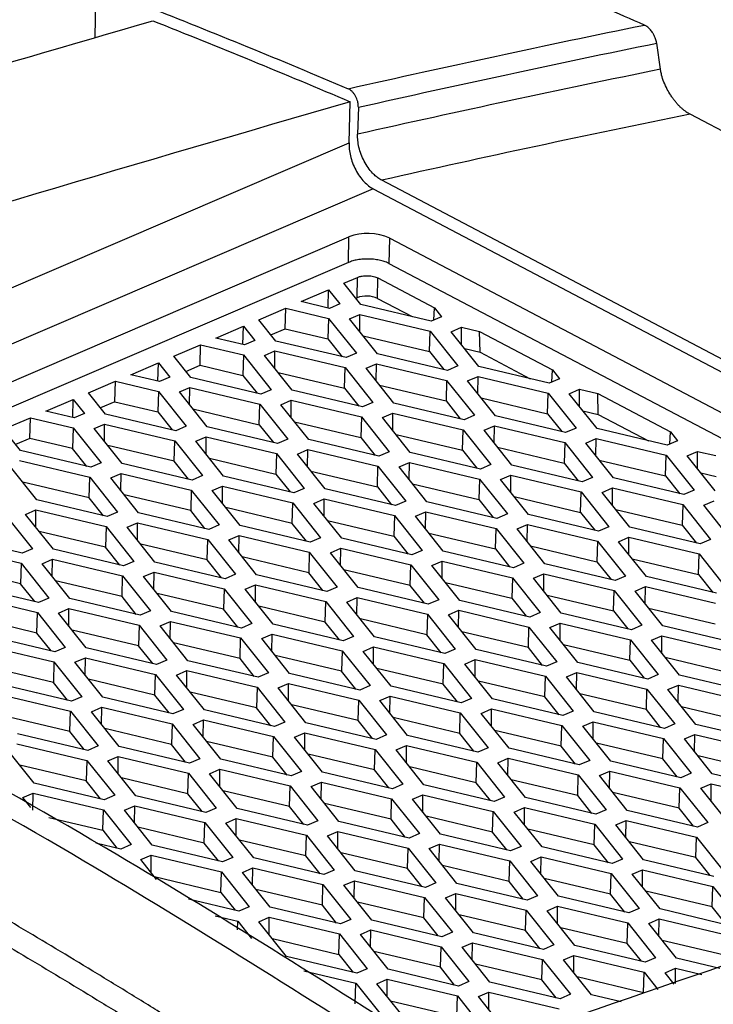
# Model space of a CAD drawing. Header units: millimetres. Extents: x -945 to 1227, y -951 to 1232.
# Tile 63 of 171: x 1071 to 1095, y -518 to -484. Entities that reach past the tile are written whole.
import ezdxf

# ---------------------------------------------------------------- set-up
doc = ezdxf.new("R2010")
doc.units = ezdxf.units.MM

msp = doc.modelspace()

# ---------------------------------------------------------------- linework, layer by layer
at = {"color": 7, "linetype": 'Continuous', "lineweight": 25}
for p, q in [((1073.251, -478.905), (1073.16, -484.992)), ((1092.677, -486.064), (1092.549, -485.162)), ((1081.933, -488.6), (1081.973, -487.187)), ((1082.254, -487.373), (1082.228, -488.304)), ((1130.132, -506.763), (1093.7, -487.616)), ((1119.845, -509.222), (1083.062, -489.89)), ((1082.768, -490.186), (1119.299, -509.385)), ((1055.255, -503.286), (1081.923, -491.845)), ((1081.91, -492.724), (1081.923, -491.845)), ((1083.323, -492.766), (1083.336, -491.886)), ((1083.336, -491.886), (1117.599, -509.893)), ((1081.91, -492.724), (1056.216, -503.748)), ((1116.524, -510.214), (1083.323, -492.766)), ((1081.758, -493.437), (1082.222, -493.238)), ((1082.344, -494.172), (1081.758, -493.437)), ((1082.212, -493.942), (1082.222, -493.238)), ((1082.919, -493.963), (1082.928, -493.259)), ((1082.928, -493.259), (1084.877, -494.283)), ((1080.278, -494.073), (1081.23, -493.664)), ((1081.211, -494.294), (1081.23, -493.664)), ((1081.23, -493.664), (1081.619, -494.153)), ((1081.261, -494.306), (1080.278, -494.073)), ((1081.619, -494.153), (1081.261, -494.306)), ((1082.174, -493.958), (1082.212, -493.942)), ((1084.766, -494.746), (1082.344, -494.172)), ((1082.919, -493.963), (1084.115, -494.592)), ((1078.821, -494.697), (1079.749, -494.3)), ((1079.728, -495.008), (1079.749, -494.3)), ((1079.749, -494.3), (1081.228, -494.651)), ((1081.953, -494.67), (1082.311, -494.516)), ((1082.305, -495.11), (1082.311, -494.516)), ((1082.311, -494.516), (1084.733, -495.091)), ((1084.855, -494.708), (1084.877, -494.283)), ((1084.877, -494.283), (1085.124, -494.593)), ((1077.341, -495.333), (1078.293, -494.924)), ((1078.274, -495.554), (1078.293, -494.924)), ((1078.293, -494.924), (1078.682, -495.413)), ((1079.407, -495.432), (1078.821, -494.697)), ((1081.228, -494.651), (1081.207, -495.359)), ((1081.228, -494.651), (1082.187, -495.853)), ((1082.912, -495.872), (1081.953, -494.67)), ((1085.124, -494.593), (1084.766, -494.746)), ((1079.237, -495.218), (1079.728, -495.008)), ((1079.728, -495.008), (1081.207, -495.359)), ((1082.42, -495.255), (1084.712, -495.799)), ((1084.712, -495.799), (1084.733, -495.091)), ((1084.733, -495.091), (1085.692, -496.293)), ((1085.458, -495.11), (1085.815, -494.956)), ((1086.417, -496.312), (1085.458, -495.11)), ((1085.809, -495.551), (1085.815, -494.956)), ((1085.815, -494.956), (1086.439, -495.104)), ((1086.439, -495.104), (1088.95, -496.424)), ((1086.454, -495.821), (1086.439, -495.104)), ((1075.885, -495.957), (1076.812, -495.56)), ((1076.791, -496.268), (1076.812, -495.56)), ((1076.812, -495.56), (1078.291, -495.91)), ((1078.324, -495.566), (1077.341, -495.333)), ((1078.682, -495.413), (1078.324, -495.566)), ((1081.829, -496.006), (1079.407, -495.432)), ((1081.207, -495.359), (1081.699, -495.975)), ((1078.291, -495.91), (1078.27, -496.619)), ((1078.291, -495.91), (1079.25, -497.113)), ((1079.016, -495.93), (1079.374, -495.776)), ((1079.975, -497.132), (1079.016, -495.93)), ((1079.368, -496.37), (1079.374, -495.776)), ((1079.374, -495.776), (1081.796, -496.351)), ((1082.187, -495.853), (1081.829, -496.006)), ((1085.334, -496.447), (1082.912, -495.872)), ((1084.712, -495.799), (1085.204, -496.416)), ((1085.925, -495.696), (1086.454, -495.821)), ((1086.454, -495.821), (1088.188, -496.732)), ((1074.404, -496.593), (1075.356, -496.184)), ((1075.337, -496.814), (1075.356, -496.184)), ((1075.356, -496.184), (1075.745, -496.673)), ((1076.47, -496.692), (1075.885, -495.957)), ((1076.3, -496.478), (1076.791, -496.268)), ((1076.791, -496.268), (1078.27, -496.619)), ((1082.521, -496.37), (1082.879, -496.216)), ((1082.872, -496.811), (1082.879, -496.216)), ((1082.879, -496.216), (1085.301, -496.791)), ((1075.388, -496.826), (1074.404, -496.593)), ((1078.27, -496.619), (1078.762, -497.235)), ((1079.483, -496.515), (1081.775, -497.059)), ((1081.775, -497.059), (1081.796, -496.351)), ((1081.796, -496.351), (1082.755, -497.553)), ((1083.48, -497.572), (1082.521, -496.37)), ((1085.692, -496.293), (1085.334, -496.447)), ((1088.839, -496.887), (1086.417, -496.312)), ((1088.928, -496.849), (1088.95, -496.424)), ((1088.95, -496.424), (1089.197, -496.733)), ((1072.948, -497.217), (1073.875, -496.82)), ((1073.854, -497.528), (1073.875, -496.82)), ((1073.875, -496.82), (1075.354, -497.17)), ((1075.745, -496.673), (1075.388, -496.826)), ((1078.892, -497.266), (1076.47, -496.692)), ((1082.988, -496.956), (1085.28, -497.499)), ((1085.301, -496.791), (1085.28, -497.499)), ((1085.301, -496.791), (1086.26, -497.993)), ((1086.026, -496.81), (1086.383, -496.656)), ((1086.985, -498.012), (1086.026, -496.81)), ((1086.377, -497.251), (1086.383, -496.656)), ((1086.383, -496.656), (1088.806, -497.231)), ((1089.197, -496.733), (1088.839, -496.887)), ((1073.533, -497.952), (1072.948, -497.217)), ((1075.354, -497.17), (1075.333, -497.879)), ((1075.354, -497.17), (1076.313, -498.373)), ((1076.079, -497.189), (1076.437, -497.036)), ((1077.038, -498.392), (1076.079, -497.189)), ((1076.431, -497.63), (1076.437, -497.036)), ((1076.437, -497.036), (1078.859, -497.611)), ((1079.25, -497.113), (1078.892, -497.266)), ((1082.397, -497.706), (1079.975, -497.132)), ((1081.775, -497.059), (1082.267, -497.676)), ((1088.785, -497.939), (1088.806, -497.231)), ((1088.806, -497.231), (1089.765, -498.433)), ((1089.531, -497.25), (1089.888, -497.097)), ((1090.49, -498.452), (1089.531, -497.25)), ((1089.882, -497.691), (1089.888, -497.097)), ((1089.888, -497.097), (1090.512, -497.245)), ((1090.512, -497.245), (1093.023, -498.564)), ((1090.527, -497.962), (1090.512, -497.245)), ((1071.467, -497.853), (1072.419, -497.444)), ((1072.4, -498.074), (1072.419, -497.444)), ((1072.419, -497.444), (1072.809, -497.933)), ((1073.854, -497.528), (1073.363, -497.738)), ((1073.854, -497.528), (1075.333, -497.879)), ((1078.838, -498.319), (1078.859, -497.611)), ((1078.859, -497.611), (1079.818, -498.813)), ((1079.584, -497.63), (1079.942, -497.476)), ((1080.543, -498.832), (1079.584, -497.63)), ((1079.936, -498.07), (1079.942, -497.476)), ((1079.942, -497.476), (1082.364, -498.051)), ((1082.755, -497.553), (1082.397, -497.706)), ((1085.902, -498.147), (1083.48, -497.572)), ((1085.28, -497.499), (1085.772, -498.116)), ((1086.493, -497.396), (1088.785, -497.939)), ((1072.451, -498.086), (1071.467, -497.853)), ((1072.809, -497.933), (1072.451, -498.086)), ((1075.956, -498.526), (1073.533, -497.952)), ((1075.333, -497.879), (1075.825, -498.495)), ((1076.547, -497.775), (1078.838, -498.319)), ((1083.089, -498.07), (1083.447, -497.916)), ((1083.44, -498.511), (1083.447, -497.916)), ((1083.447, -497.916), (1085.869, -498.491)), ((1088.785, -497.939), (1089.276, -498.556)), ((1089.998, -497.836), (1090.527, -497.962)), ((1090.527, -497.962), (1092.261, -498.873)), ((1070.011, -498.477), (1070.938, -498.079)), ((1070.917, -498.788), (1070.938, -498.079)), ((1070.938, -498.079), (1072.417, -498.43)), ((1073.142, -498.449), (1073.5, -498.296)), ((1073.494, -498.89), (1073.5, -498.296)), ((1073.5, -498.296), (1075.922, -498.871)), ((1078.838, -498.319), (1079.33, -498.936)), ((1080.051, -498.216), (1082.343, -498.759)), ((1082.364, -498.051), (1082.343, -498.759)), ((1082.364, -498.051), (1083.323, -499.253)), ((1084.048, -499.272), (1083.089, -498.07)), ((1086.26, -497.993), (1085.902, -498.147)), ((1089.407, -498.587), (1086.985, -498.012)), ((1070.597, -499.212), (1070.011, -498.477)), ((1072.417, -498.43), (1072.396, -499.139)), ((1072.417, -498.43), (1073.376, -499.633)), ((1074.101, -499.652), (1073.142, -498.449)), ((1076.313, -498.373), (1075.956, -498.526)), ((1079.46, -498.966), (1077.038, -498.392)), ((1083.556, -498.656), (1085.848, -499.199)), ((1085.848, -499.199), (1085.869, -498.491)), ((1085.869, -498.491), (1086.828, -499.693)), ((1086.594, -498.51), (1086.951, -498.357)), ((1087.553, -499.712), (1086.594, -498.51)), ((1086.945, -498.951), (1086.951, -498.357)), ((1086.951, -498.357), (1089.373, -498.931)), ((1089.765, -498.433), (1089.407, -498.587)), ((1092.912, -499.027), (1090.49, -498.452)), ((1093.001, -498.989), (1093.023, -498.564)), ((1093.023, -498.564), (1093.27, -498.874)), ((1070.917, -498.788), (1070.426, -498.998)), ((1072.396, -499.139), (1070.917, -498.788)), ((1075.901, -499.579), (1075.922, -498.871)), ((1075.922, -498.871), (1076.881, -500.073)), ((1076.647, -498.89), (1077.005, -498.736)), ((1077.606, -500.092), (1076.647, -498.89)), ((1076.999, -499.33), (1077.005, -498.736)), ((1077.005, -498.736), (1079.427, -499.311)), ((1079.818, -498.813), (1079.46, -498.966)), ((1082.965, -499.407), (1080.543, -498.832)), ((1082.343, -498.759), (1082.835, -499.376)), ((1089.373, -498.931), (1089.353, -499.64)), ((1089.373, -498.931), (1090.333, -500.134)), ((1090.099, -498.95), (1090.456, -498.797)), ((1091.058, -500.153), (1090.099, -498.95)), ((1090.45, -499.391), (1090.456, -498.797)), ((1090.456, -498.797), (1092.878, -499.372)), ((1093.27, -498.874), (1092.912, -499.027)), ((1073.019, -499.786), (1070.597, -499.212)), ((1072.888, -499.755), (1072.396, -499.139)), ((1075.901, -499.579), (1073.61, -499.035)), ((1079.427, -499.311), (1079.406, -500.019)), ((1079.427, -499.311), (1080.386, -500.513)), ((1080.152, -499.33), (1080.51, -499.176)), ((1081.111, -500.532), (1080.152, -499.33)), ((1080.504, -499.771), (1080.51, -499.176)), ((1080.51, -499.176), (1082.932, -499.751)), ((1083.323, -499.253), (1082.965, -499.407)), ((1086.47, -499.847), (1084.048, -499.272)), ((1085.848, -499.199), (1086.34, -499.816)), ((1087.061, -499.096), (1089.353, -499.64)), ((1093.603, -499.391), (1093.961, -499.237)), ((1093.955, -499.831), (1093.961, -499.237)), ((1093.961, -499.237), (1094.584, -499.385)), ((1070.563, -499.556), (1072.985, -500.131)), ((1073.376, -499.633), (1073.019, -499.786)), ((1076.524, -500.226), (1074.101, -499.652)), ((1076.393, -500.195), (1075.901, -499.579)), ((1077.114, -499.476), (1079.406, -500.019)), ((1083.657, -499.77), (1084.015, -499.617)), ((1084.008, -500.211), (1084.015, -499.617)), ((1084.015, -499.617), (1086.437, -500.191)), ((1089.353, -499.64), (1089.844, -500.256)), ((1090.566, -499.536), (1092.857, -500.08)), ((1092.857, -500.08), (1092.878, -499.372)), ((1092.878, -499.372), (1093.838, -500.574)), ((1094.562, -500.593), (1093.603, -499.391)), ((1071.165, -500.912), (1070.205, -499.709)), ((1073.71, -500.15), (1074.068, -499.996)), ((1074.062, -500.59), (1074.068, -499.996)), ((1074.068, -499.996), (1076.49, -500.571)), ((1079.406, -500.019), (1079.898, -500.636)), ((1080.619, -499.916), (1082.911, -500.459)), ((1082.911, -500.459), (1082.932, -499.751)), ((1082.932, -499.751), (1083.891, -500.953)), ((1084.616, -500.972), (1083.657, -499.77)), ((1086.828, -499.693), (1086.47, -499.847)), ((1089.975, -500.287), (1087.553, -499.712)), ((1094.071, -499.976), (1094.6, -500.102)), ((1072.964, -500.839), (1070.673, -500.295)), ((1072.964, -500.839), (1072.985, -500.131)), ((1072.985, -500.131), (1073.944, -501.333)), ((1074.669, -501.352), (1073.71, -500.15)), ((1076.881, -500.073), (1076.524, -500.226)), ((1080.028, -500.667), (1077.606, -500.092)), ((1084.124, -500.356), (1086.416, -500.9)), ((1086.437, -500.191), (1086.416, -500.9)), ((1086.437, -500.191), (1087.396, -501.394)), ((1087.162, -500.21), (1087.519, -500.057)), ((1088.121, -501.413), (1087.162, -500.21)), ((1087.513, -500.651), (1087.519, -500.057)), ((1087.519, -500.057), (1089.941, -500.632)), ((1090.333, -500.134), (1089.975, -500.287)), ((1093.48, -500.727), (1091.058, -500.153)), ((1092.857, -500.08), (1093.349, -500.696)), ((1076.49, -500.571), (1076.469, -501.279)), ((1076.49, -500.571), (1077.449, -501.773)), ((1077.215, -500.59), (1077.573, -500.436)), ((1078.174, -501.792), (1077.215, -500.59)), ((1077.567, -501.031), (1077.573, -500.436)), ((1077.573, -500.436), (1079.995, -501.011)), ((1080.386, -500.513), (1080.028, -500.667)), ((1083.533, -501.107), (1081.111, -500.532)), ((1082.911, -500.459), (1083.403, -501.076)), ((1089.921, -501.34), (1089.941, -500.632)), ((1089.941, -500.632), (1090.901, -501.834)), ((1090.666, -500.651), (1091.024, -500.497)), ((1091.626, -501.853), (1090.666, -500.651)), ((1091.018, -501.091), (1091.024, -500.497)), ((1091.024, -500.497), (1093.446, -501.072)), ((1093.838, -500.574), (1093.48, -500.727)), ((1073.587, -501.486), (1071.165, -500.912)), ((1073.456, -501.455), (1072.964, -500.839)), ((1076.469, -501.279), (1074.178, -500.736)), ((1079.974, -501.719), (1079.995, -501.011)), ((1079.995, -501.011), (1080.954, -502.213)), ((1080.72, -501.03), (1081.078, -500.877)), ((1081.679, -502.232), (1080.72, -501.03)), ((1081.071, -501.471), (1081.078, -500.877)), ((1081.078, -500.877), (1083.5, -501.451)), ((1083.891, -500.953), (1083.533, -501.107)), ((1087.038, -501.547), (1084.616, -500.972)), ((1086.416, -500.9), (1086.907, -501.516)), ((1087.629, -500.796), (1089.921, -501.34)), ((1094.171, -501.091), (1094.529, -500.937)), ((1070.773, -501.41), (1071.131, -501.256)), ((1071.125, -501.85), (1071.131, -501.256)), ((1071.131, -501.256), (1073.553, -501.831)), ((1073.944, -501.333), (1073.587, -501.486)), ((1077.091, -501.927), (1074.669, -501.352)), ((1076.961, -501.896), (1076.469, -501.279)), ((1079.974, -501.719), (1077.682, -501.176)), ((1084.225, -501.47), (1084.583, -501.317)), ((1084.576, -501.911), (1084.583, -501.317)), ((1084.583, -501.317), (1087.005, -501.892)), ((1089.921, -501.34), (1090.412, -501.956)), ((1091.134, -501.236), (1093.425, -501.78)), ((1093.446, -501.072), (1093.425, -501.78)), ((1093.446, -501.072), (1094.405, -502.274)), ((1095.13, -502.293), (1094.171, -501.091)), ((1070.048, -501.391), (1071.008, -502.593)), ((1071.732, -502.612), (1070.773, -501.41)), ((1074.278, -501.85), (1074.636, -501.696)), ((1074.63, -502.291), (1074.636, -501.696)), ((1074.636, -501.696), (1077.058, -502.271)), ((1081.187, -501.616), (1083.479, -502.16)), ((1083.5, -501.451), (1083.479, -502.16)), ((1083.5, -501.451), (1084.459, -502.654)), ((1085.184, -502.673), (1084.225, -501.47)), ((1087.396, -501.394), (1087.038, -501.547)), ((1090.543, -501.987), (1088.121, -501.413)), ((1073.532, -502.539), (1071.241, -501.995)), ((1073.553, -501.831), (1073.532, -502.539)), ((1073.553, -501.831), (1074.512, -503.033)), ((1075.237, -503.052), (1074.278, -501.85)), ((1077.449, -501.773), (1077.091, -501.927)), ((1080.596, -502.367), (1078.174, -501.792)), ((1080.466, -502.336), (1079.974, -501.719)), ((1084.692, -502.056), (1086.984, -502.6)), ((1086.984, -502.6), (1087.005, -501.892)), ((1087.005, -501.892), (1087.964, -503.094)), ((1087.73, -501.911), (1088.087, -501.757)), ((1088.689, -503.113), (1087.73, -501.911)), ((1088.081, -502.351), (1088.087, -501.757)), ((1088.087, -501.757), (1090.509, -502.332)), ((1090.901, -501.834), (1090.543, -501.987)), ((1094.048, -502.428), (1091.626, -501.853)), ((1093.425, -501.78), (1093.917, -502.397)), ((1070.65, -502.746), (1068.228, -502.172)), ((1077.037, -502.979), (1077.058, -502.271)), ((1077.058, -502.271), (1078.017, -503.473)), ((1077.783, -502.29), (1078.141, -502.137)), ((1078.742, -503.492), (1077.783, -502.29)), ((1078.135, -502.731), (1078.141, -502.137)), ((1078.141, -502.137), (1080.563, -502.711)), ((1080.954, -502.213), (1080.596, -502.367)), ((1084.101, -502.807), (1081.679, -502.232)), ((1083.479, -502.16), (1083.971, -502.776)), ((1090.509, -502.332), (1090.488, -503.04)), ((1090.509, -502.332), (1091.469, -503.534)), ((1091.234, -502.351), (1091.592, -502.197)), ((1092.194, -503.553), (1091.234, -502.351)), ((1091.586, -502.792), (1091.592, -502.197)), ((1091.592, -502.197), (1094.014, -502.772)), ((1094.405, -502.274), (1094.048, -502.428)), ((1068.194, -502.516), (1070.616, -503.091)), ((1071.008, -502.593), (1070.65, -502.746)), ((1074.155, -503.187), (1071.732, -502.612)), ((1074.024, -503.156), (1073.532, -502.539)), ((1077.037, -502.979), (1074.746, -502.436)), ((1080.563, -502.711), (1080.542, -503.42)), ((1080.563, -502.711), (1081.522, -503.914)), ((1081.288, -502.73), (1081.646, -502.577)), ((1082.247, -503.933), (1081.288, -502.73)), ((1081.64, -503.171), (1081.646, -502.577)), ((1081.646, -502.577), (1084.068, -503.152)), ((1084.459, -502.654), (1084.101, -502.807)), ((1087.606, -503.247), (1085.184, -502.673)), ((1086.984, -502.6), (1087.475, -503.216)), ((1088.197, -502.496), (1090.488, -503.04)), ((1071.341, -503.11), (1071.699, -502.956)), ((1071.693, -503.551), (1071.699, -502.956)), ((1071.699, -502.956), (1074.121, -503.531)), ((1074.512, -503.033), (1074.155, -503.187)), ((1077.659, -503.627), (1075.237, -503.052)), ((1077.529, -503.596), (1077.037, -502.979)), ((1080.542, -503.42), (1078.25, -502.876)), ((1084.793, -503.171), (1085.15, -503.017)), ((1085.144, -503.611), (1085.15, -503.017)), ((1085.15, -503.017), (1087.573, -503.592)), ((1090.488, -503.04), (1090.98, -503.657)), ((1091.702, -502.937), (1093.993, -503.48)), ((1093.993, -503.48), (1094.014, -502.772)), ((1094.014, -502.772), (1094.973, -503.974)), ((1070.595, -503.799), (1068.304, -503.255)), ((1070.616, -503.091), (1070.595, -503.799)), ((1070.616, -503.091), (1071.575, -504.293)), ((1072.301, -504.312), (1071.341, -503.11)), ((1074.846, -503.55), (1075.204, -503.397)), ((1075.198, -503.991), (1075.204, -503.397)), ((1075.204, -503.397), (1077.626, -503.971)), ((1084.047, -503.86), (1081.755, -503.316)), ((1084.047, -503.86), (1084.068, -503.152)), ((1084.068, -503.152), (1085.027, -504.354)), ((1085.752, -504.373), (1084.793, -503.171)), ((1087.964, -503.094), (1087.606, -503.247)), ((1091.111, -503.688), (1088.689, -503.113)), ((1074.1, -504.239), (1071.809, -503.696)), ((1074.1, -504.239), (1074.121, -503.531)), ((1074.121, -503.531), (1075.08, -504.733)), ((1075.805, -504.752), (1074.846, -503.55)), ((1078.017, -503.473), (1077.659, -503.627)), ((1081.164, -504.067), (1078.742, -503.492)), ((1081.034, -504.036), (1080.542, -503.42)), ((1087.573, -503.592), (1087.552, -504.3)), ((1087.573, -503.592), (1088.532, -504.794)), ((1088.298, -503.611), (1088.655, -503.457)), ((1089.257, -504.813), (1088.298, -503.611)), ((1088.649, -504.052), (1088.655, -503.457)), ((1088.655, -503.457), (1091.077, -504.032)), ((1091.469, -503.534), (1091.111, -503.688)), ((1094.616, -504.128), (1092.194, -503.553)), ((1093.993, -503.48), (1094.485, -504.097)), ((1071.218, -504.447), (1068.796, -503.872)), ((1071.087, -504.416), (1070.595, -503.799)), ((1077.626, -503.971), (1077.605, -504.68)), ((1077.626, -503.971), (1078.585, -505.174)), ((1078.351, -503.99), (1078.709, -503.837)), ((1079.31, -505.193), (1078.351, -503.99)), ((1078.703, -504.431), (1078.709, -503.837)), ((1078.709, -503.837), (1081.131, -504.412)), ((1081.522, -503.914), (1081.164, -504.067)), ((1084.669, -504.507), (1082.247, -503.933)), ((1084.539, -504.476), (1084.047, -503.86)), ((1085.26, -503.756), (1087.552, -504.3)), ((1091.056, -504.74), (1091.077, -504.032)), ((1091.077, -504.032), (1092.037, -505.234)), ((1091.802, -504.051), (1092.16, -503.898)), ((1092.762, -505.253), (1091.802, -504.051)), ((1092.154, -504.492), (1092.16, -503.898)), ((1092.16, -503.898), (1094.582, -504.472)), ((1068.762, -504.216), (1071.184, -504.791)), ((1071.575, -504.293), (1071.218, -504.447)), ((1074.723, -504.887), (1072.301, -504.312)), ((1074.592, -504.856), (1074.1, -504.239)), ((1077.605, -504.68), (1075.313, -504.136)), ((1081.11, -505.12), (1081.131, -504.412)), ((1081.131, -504.412), (1082.09, -505.614)), ((1081.856, -504.431), (1082.214, -504.277)), ((1082.815, -505.633), (1081.856, -504.431)), ((1082.207, -504.871), (1082.214, -504.277)), ((1082.214, -504.277), (1084.636, -504.852)), ((1085.027, -504.354), (1084.669, -504.507)), ((1088.174, -504.948), (1085.752, -504.373)), ((1087.552, -504.3), (1088.043, -504.917)), ((1088.765, -504.197), (1091.056, -504.74)), ((1071.909, -504.81), (1072.267, -504.657)), ((1072.261, -505.251), (1072.267, -504.657)), ((1072.267, -504.657), (1074.689, -505.231)), ((1075.08, -504.733), (1074.723, -504.887)), ((1078.227, -505.327), (1075.805, -504.752)), ((1078.097, -505.296), (1077.605, -504.68)), ((1081.11, -505.12), (1078.818, -504.576)), ((1085.361, -504.871), (1085.718, -504.717)), ((1085.712, -505.312), (1085.718, -504.717)), ((1085.718, -504.717), (1088.141, -505.292)), ((1091.056, -504.74), (1091.548, -505.357)), ((1092.27, -504.637), (1094.561, -505.181)), ((1071.163, -505.499), (1068.872, -504.956)), ((1071.163, -505.499), (1071.184, -504.791)), ((1071.184, -504.791), (1072.143, -505.993)), ((1072.868, -506.012), (1071.909, -504.81)), ((1075.414, -505.25), (1075.772, -505.097)), ((1075.766, -505.691), (1075.772, -505.097)), ((1075.772, -505.097), (1078.194, -505.671)), ((1084.615, -505.56), (1082.323, -505.016)), ((1084.636, -504.852), (1084.615, -505.56)), ((1084.636, -504.852), (1085.595, -506.054)), ((1086.32, -506.073), (1085.361, -504.871)), ((1088.532, -504.794), (1088.174, -504.948)), ((1091.679, -505.388), (1089.257, -504.813)), ((1074.668, -505.94), (1072.377, -505.396)), ((1074.689, -505.231), (1074.668, -505.94)), ((1074.689, -505.231), (1075.648, -506.434)), ((1076.373, -506.453), (1075.414, -505.25)), ((1078.585, -505.174), (1078.227, -505.327)), ((1081.732, -505.767), (1079.31, -505.193)), ((1081.602, -505.736), (1081.11, -505.12)), ((1088.12, -506), (1088.141, -505.292)), ((1088.141, -505.292), (1089.1, -506.494)), ((1088.865, -505.311), (1089.223, -505.158)), ((1089.825, -506.513), (1088.865, -505.311)), ((1089.217, -505.752), (1089.223, -505.158)), ((1089.223, -505.158), (1091.645, -505.732)), ((1092.037, -505.234), (1091.679, -505.388)), ((1095.184, -505.828), (1092.762, -505.253)), ((1071.786, -506.147), (1069.364, -505.572)), ((1071.655, -506.116), (1071.163, -505.499)), ((1078.173, -506.38), (1078.194, -505.671)), ((1078.194, -505.671), (1079.153, -506.874)), ((1078.919, -505.691), (1079.277, -505.537)), ((1079.878, -506.893), (1078.919, -505.691)), ((1079.271, -506.131), (1079.277, -505.537)), ((1079.277, -505.537), (1081.699, -506.112)), ((1082.09, -505.614), (1081.732, -505.767)), ((1085.237, -506.208), (1082.815, -505.633)), ((1085.107, -506.177), (1084.615, -505.56)), ((1088.12, -506), (1085.828, -505.457)), ((1091.624, -506.441), (1091.645, -505.732)), ((1091.645, -505.732), (1092.604, -506.935)), ((1092.37, -505.751), (1092.728, -505.598)), ((1093.33, -506.954), (1092.37, -505.751)), ((1092.722, -506.192), (1092.728, -505.598)), ((1092.728, -505.598), (1095.15, -506.172)), ((1069.33, -505.917), (1071.752, -506.491)), ((1072.143, -505.993), (1071.786, -506.147)), ((1075.29, -506.587), (1072.868, -506.012)), ((1075.16, -506.556), (1074.668, -505.94)), ((1078.173, -506.38), (1075.881, -505.836)), ((1081.699, -506.112), (1081.678, -506.82)), ((1081.699, -506.112), (1082.658, -507.314)), ((1082.424, -506.131), (1082.782, -505.977)), ((1083.383, -507.333), (1082.424, -506.131)), ((1082.775, -506.572), (1082.782, -505.977)), ((1082.782, -505.977), (1085.204, -506.552)), ((1085.595, -506.054), (1085.237, -506.208)), ((1088.742, -506.648), (1086.32, -506.073)), ((1088.611, -506.617), (1088.12, -506)), ((1089.333, -505.897), (1091.624, -506.441)), ((1072.477, -506.51), (1072.835, -506.357)), ((1072.829, -506.951), (1072.835, -506.357)), ((1072.835, -506.357), (1075.257, -506.931)), ((1075.648, -506.434), (1075.29, -506.587)), ((1078.795, -507.027), (1076.373, -506.453)), ((1078.665, -506.996), (1078.173, -506.38)), ((1081.678, -506.82), (1079.386, -506.276)), ((1085.929, -506.571), (1086.286, -506.417)), ((1086.28, -507.012), (1086.286, -506.417)), ((1086.286, -506.417), (1088.708, -506.992)), ((1091.624, -506.441), (1092.116, -507.057)), ((1092.838, -506.337), (1095.129, -506.881)), ((1071.731, -507.2), (1069.44, -506.656)), ((1071.752, -506.491), (1071.731, -507.2)), ((1071.752, -506.491), (1072.711, -507.694)), ((1073.436, -507.713), (1072.477, -506.51)), ((1075.982, -506.951), (1076.34, -506.797)), ((1076.334, -507.391), (1076.34, -506.797)), ((1076.34, -506.797), (1078.762, -507.372)), ((1085.183, -507.26), (1082.891, -506.717)), ((1085.183, -507.26), (1085.204, -506.552)), ((1085.204, -506.552), (1086.163, -507.754)), ((1086.888, -507.773), (1085.929, -506.571)), ((1089.1, -506.494), (1088.742, -506.648)), ((1092.247, -507.088), (1089.825, -506.513)), ((1075.236, -507.64), (1072.945, -507.096)), ((1075.236, -507.64), (1075.257, -506.931)), ((1075.257, -506.931), (1076.216, -508.134)), ((1076.941, -508.153), (1075.982, -506.951)), ((1079.153, -506.874), (1078.795, -507.027)), ((1082.3, -507.468), (1079.878, -506.893)), ((1082.17, -507.437), (1081.678, -506.82)), ((1088.688, -507.701), (1088.708, -506.992)), ((1088.708, -506.992), (1089.668, -508.194)), ((1089.433, -507.011), (1089.791, -506.858)), ((1090.393, -508.213), (1089.433, -507.011)), ((1089.785, -507.452), (1089.791, -506.858)), ((1089.791, -506.858), (1092.213, -507.432)), ((1092.604, -506.935), (1092.247, -507.088)), ((1095.752, -507.528), (1093.33, -506.954)), ((1072.354, -507.847), (1069.932, -507.272)), ((1072.223, -507.816), (1071.731, -507.2)), ((1078.762, -507.372), (1078.741, -508.08)), ((1078.762, -507.372), (1079.721, -508.574)), ((1079.487, -507.391), (1079.845, -507.237)), ((1080.446, -508.593), (1079.487, -507.391)), ((1079.839, -507.831), (1079.845, -507.237)), ((1079.845, -507.237), (1082.267, -507.812)), ((1082.658, -507.314), (1082.3, -507.468)), ((1085.805, -507.908), (1083.383, -507.333)), ((1085.675, -507.877), (1085.183, -507.26)), ((1088.688, -507.701), (1086.396, -507.157)), ((1092.192, -508.141), (1092.213, -507.432)), ((1092.213, -507.432), (1093.173, -508.635)), ((1092.938, -507.451), (1093.296, -507.298)), ((1093.897, -508.654), (1092.938, -507.451)), ((1093.29, -507.892), (1093.296, -507.298)), ((1093.296, -507.298), (1095.718, -507.873)), ((1069.898, -507.617), (1072.32, -508.191)), ((1072.711, -507.694), (1072.354, -507.847)), ((1075.859, -508.287), (1073.436, -507.713)), ((1075.728, -508.256), (1075.236, -507.64)), ((1078.741, -508.08), (1076.449, -507.536)), ((1082.246, -508.52), (1082.267, -507.812)), ((1082.267, -507.812), (1083.226, -509.014)), ((1082.992, -507.831), (1083.349, -507.677)), ((1083.343, -508.272), (1083.349, -507.677)), ((1083.349, -507.677), (1085.772, -508.252)), ((1086.163, -507.754), (1085.805, -507.908)), ((1089.31, -508.348), (1086.888, -507.773)), ((1089.179, -508.317), (1088.688, -507.701)), ((1092.192, -508.141), (1089.901, -507.597)), ((1073.045, -508.211), (1073.403, -508.057)), ((1073.397, -508.651), (1073.403, -508.057)), ((1073.403, -508.057), (1075.825, -508.632)), ((1076.216, -508.134), (1075.859, -508.287)), ((1079.363, -508.728), (1076.941, -508.153)), ((1079.233, -508.697), (1078.741, -508.08)), ((1082.246, -508.52), (1079.954, -507.977)), ((1083.951, -509.033), (1082.992, -507.831)), ((1086.497, -508.271), (1086.854, -508.118)), ((1086.848, -508.712), (1086.854, -508.118)), ((1086.854, -508.118), (1089.276, -508.692)), ((1092.684, -508.757), (1092.192, -508.141)), ((1093.406, -508.037), (1095.697, -508.581)), ((1072.299, -508.9), (1070.008, -508.356)), ((1072.299, -508.9), (1072.32, -508.191)), ((1072.32, -508.191), (1073.279, -509.394)), ((1074.004, -509.413), (1073.045, -508.211)), ((1076.55, -508.651), (1076.908, -508.497)), ((1076.902, -509.091), (1076.908, -508.497)), ((1076.908, -508.497), (1079.33, -509.072)), ((1085.751, -508.96), (1083.459, -508.417)), ((1085.751, -508.96), (1085.772, -508.252)), ((1085.772, -508.252), (1086.731, -509.454)), ((1087.456, -509.473), (1086.497, -508.271)), ((1089.668, -508.194), (1089.31, -508.348)), ((1092.815, -508.788), (1090.393, -508.213)), ((1075.804, -509.34), (1073.513, -508.796)), ((1075.825, -508.632), (1075.804, -509.34)), ((1075.825, -508.632), (1076.784, -509.834)), ((1077.509, -509.853), (1076.55, -508.651)), ((1079.721, -508.574), (1079.363, -508.728)), ((1082.868, -509.168), (1080.446, -508.593)), ((1082.738, -509.137), (1082.246, -508.52)), ((1089.256, -509.401), (1089.276, -508.692)), ((1089.276, -508.692), (1090.236, -509.895)), ((1090.001, -508.711), (1090.359, -508.558)), ((1090.961, -509.914), (1090.001, -508.711)), ((1090.353, -509.152), (1090.359, -508.558)), ((1090.359, -508.558), (1092.781, -509.133)), ((1093.173, -508.635), (1092.815, -508.788)), ((1096.32, -509.228), (1093.897, -508.654)), ((1072.922, -509.547), (1070.5, -508.973)), ((1072.791, -509.516), (1072.299, -508.9)), ((1079.309, -509.78), (1079.33, -509.072)), ((1079.33, -509.072), (1080.289, -510.274)), ((1080.055, -509.091), (1080.413, -508.937)), ((1081.014, -510.293), (1080.055, -509.091)), ((1080.406, -509.532), (1080.413, -508.937)), ((1080.413, -508.937), (1082.835, -509.512)), ((1083.226, -509.014), (1082.868, -509.168)), ((1086.373, -509.608), (1083.951, -509.033)), ((1086.242, -509.577), (1085.751, -508.96)), ((1089.256, -509.401), (1086.964, -508.857)), ((1092.76, -509.841), (1092.781, -509.133)), ((1092.781, -509.133), (1093.74, -510.335)), ((1093.506, -509.152), (1093.864, -508.998)), ((1094.465, -510.354), (1093.506, -509.152)), ((1093.858, -509.592), (1093.864, -508.998)), ((1093.864, -508.998), (1096.286, -509.573)), ((1071.067, -510.673), (1070.108, -509.47)), ((1070.466, -509.317), (1072.888, -509.892)), ((1073.279, -509.394), (1072.922, -509.547)), ((1076.426, -509.988), (1074.004, -509.413)), ((1076.296, -509.957), (1075.804, -509.34)), ((1079.309, -509.78), (1077.017, -509.237)), ((1082.814, -510.22), (1082.835, -509.512)), ((1082.835, -509.512), (1083.794, -510.714)), ((1083.56, -509.531), (1083.918, -509.378)), ((1083.911, -509.972), (1083.918, -509.378)), ((1083.918, -509.378), (1086.34, -509.952)), ((1086.731, -509.454), (1086.373, -509.608)), ((1089.878, -510.048), (1087.456, -509.473)), ((1089.747, -510.017), (1089.256, -509.401)), ((1092.76, -509.841), (1090.469, -509.297)), ((1073.613, -509.911), (1073.971, -509.757)), ((1073.965, -510.351), (1073.971, -509.757)), ((1073.971, -509.757), (1076.393, -510.332)), ((1076.784, -509.834), (1076.426, -509.988)), ((1079.931, -510.428), (1077.509, -509.853)), ((1079.801, -510.397), (1079.309, -509.78)), ((1082.814, -510.22), (1080.522, -509.677)), ((1084.519, -510.733), (1083.56, -509.531)), ((1087.065, -509.971), (1087.422, -509.818)), ((1087.416, -510.412), (1087.422, -509.818)), ((1087.422, -509.818), (1089.844, -510.393)), ((1093.252, -510.457), (1092.76, -509.841)), ((1096.265, -510.281), (1093.974, -509.737)), ((1072.867, -510.6), (1070.576, -510.056)), ((1072.888, -509.892), (1072.867, -510.6)), ((1072.888, -509.892), (1073.847, -511.094)), ((1074.572, -511.113), (1073.613, -509.911)), ((1077.118, -510.351), (1077.476, -510.197)), ((1077.47, -510.792), (1077.476, -510.197)), ((1077.476, -510.197), (1079.898, -510.772)), ((1086.319, -510.661), (1084.027, -510.117)), ((1086.319, -510.661), (1086.34, -509.952)), ((1086.34, -509.952), (1087.299, -511.155)), ((1088.024, -511.174), (1087.065, -509.971)), ((1090.236, -509.895), (1089.878, -510.048)), ((1093.383, -510.488), (1090.961, -509.914)), ((1076.372, -511.04), (1074.081, -510.497)), ((1076.372, -511.04), (1076.393, -510.332)), ((1076.393, -510.332), (1077.352, -511.534)), ((1078.077, -511.553), (1077.118, -510.351)), ((1080.289, -510.274), (1079.931, -510.428)), ((1083.436, -510.868), (1081.014, -510.293)), ((1083.306, -510.837), (1082.814, -510.22)), ((1089.823, -511.101), (1089.844, -510.393)), ((1089.844, -510.393), (1090.804, -511.595)), ((1090.569, -510.412), (1090.927, -510.258)), ((1091.529, -511.614), (1090.569, -510.412)), ((1090.921, -510.852), (1090.927, -510.258)), ((1090.927, -510.258), (1093.349, -510.833)), ((1093.74, -510.335), (1093.383, -510.488)), ((1096.888, -510.929), (1094.465, -510.354)), ((1073.49, -511.247), (1071.067, -510.673)), ((1073.359, -511.217), (1072.867, -510.6)), ((1079.877, -511.48), (1079.898, -510.772)), ((1079.898, -510.772), (1080.857, -511.974)), ((1080.623, -510.791), (1080.981, -510.638)), ((1081.582, -511.993), (1080.623, -510.791)), ((1080.974, -511.232), (1080.981, -510.638)), ((1080.981, -510.638), (1083.403, -511.212)), ((1083.794, -510.714), (1083.436, -510.868)), ((1086.941, -511.308), (1084.519, -510.733)), ((1086.81, -511.277), (1086.319, -510.661)), ((1089.823, -511.101), (1087.532, -510.557)), ((1093.328, -511.541), (1093.349, -510.833)), ((1093.349, -510.833), (1094.308, -512.035)), ((1094.074, -510.852), (1094.432, -510.698)), ((1095.033, -512.054), (1094.074, -510.852)), ((1094.426, -511.293), (1094.432, -510.698)), ((1094.432, -510.698), (1096.854, -511.273)), ((1070.676, -511.171), (1071.034, -511.017)), ((1070.952, -511.517), (1070.676, -511.171)), ((1071.028, -511.611), (1071.034, -511.017)), ((1071.034, -511.017), (1073.456, -511.592)), ((1073.847, -511.094), (1073.49, -511.247)), ((1076.994, -511.688), (1074.572, -511.113)), ((1076.864, -511.657), (1076.372, -511.04)), ((1079.877, -511.48), (1077.585, -510.937)), ((1083.382, -511.921), (1083.403, -511.212)), ((1083.403, -511.212), (1084.362, -512.415)), ((1084.128, -511.231), (1084.485, -511.078)), ((1084.479, -511.672), (1084.485, -511.078)), ((1084.485, -511.078), (1086.907, -511.653)), ((1087.299, -511.155), (1086.941, -511.308)), ((1090.446, -511.748), (1088.024, -511.174)), ((1090.315, -511.717), (1089.823, -511.101)), ((1093.328, -511.541), (1091.037, -510.997)), ((1074.181, -511.611), (1074.539, -511.457)), ((1074.533, -512.052), (1074.539, -511.457)), ((1074.539, -511.457), (1076.961, -512.032)), ((1077.352, -511.534), (1076.994, -511.688)), ((1080.499, -512.128), (1078.077, -511.553)), ((1080.369, -512.097), (1079.877, -511.48)), ((1083.382, -511.921), (1081.09, -511.377)), ((1085.087, -512.434), (1084.128, -511.231)), ((1087.633, -511.672), (1087.99, -511.518)), ((1087.984, -512.112), (1087.99, -511.518)), ((1087.99, -511.518), (1090.412, -512.093)), ((1093.82, -512.158), (1093.328, -511.541)), ((1071.581, -511.86), (1073.435, -512.3)), ((1073.435, -512.3), (1073.456, -511.592)), ((1073.456, -511.592), (1074.415, -512.794)), ((1075.14, -512.813), (1074.181, -511.611)), ((1077.686, -512.051), (1078.044, -511.898)), ((1078.038, -512.492), (1078.044, -511.898)), ((1078.044, -511.898), (1080.466, -512.472)), ((1086.887, -512.361), (1084.595, -511.817)), ((1086.887, -512.361), (1086.907, -511.653)), ((1086.907, -511.653), (1087.867, -512.855)), ((1088.592, -512.874), (1087.633, -511.672)), ((1090.804, -511.595), (1090.446, -511.748)), ((1093.951, -512.189), (1091.529, -511.614)), ((1076.94, -512.74), (1074.648, -512.197)), ((1076.94, -512.74), (1076.961, -512.032)), ((1076.961, -512.032), (1077.92, -513.234)), ((1078.645, -513.253), (1077.686, -512.051)), ((1080.857, -511.974), (1080.499, -512.128)), ((1084.004, -512.568), (1081.582, -511.993)), ((1083.874, -512.537), (1083.382, -511.921)), ((1090.391, -512.801), (1090.412, -512.093)), ((1090.412, -512.093), (1091.372, -513.295)), ((1091.137, -512.112), (1091.495, -511.958)), ((1092.096, -513.314), (1091.137, -512.112)), ((1091.489, -512.553), (1091.495, -511.958)), ((1091.495, -511.958), (1093.917, -512.533)), ((1094.308, -512.035), (1093.951, -512.189)), ((1073.435, -512.3), (1073.927, -512.917)), ((1080.445, -513.181), (1080.466, -512.472)), ((1080.466, -512.472), (1081.425, -513.675)), ((1081.191, -512.491), (1081.549, -512.338)), ((1082.15, -513.694), (1081.191, -512.491)), ((1081.542, -512.932), (1081.549, -512.338)), ((1081.549, -512.338), (1083.971, -512.913)), ((1084.362, -512.415), (1084.004, -512.568)), ((1087.509, -513.008), (1085.087, -512.434)), ((1087.378, -512.977), (1086.887, -512.361)), ((1090.391, -512.801), (1088.1, -512.257)), ((1093.896, -513.241), (1093.917, -512.533)), ((1093.917, -512.533), (1094.876, -513.735)), ((1074.058, -512.948), (1073.196, -512.743)), ((1074.415, -512.794), (1074.058, -512.948)), ((1077.562, -513.388), (1075.14, -512.813)), ((1077.432, -513.357), (1076.94, -512.74)), ((1080.445, -513.181), (1078.153, -512.637)), ((1083.95, -513.621), (1083.971, -512.913)), ((1083.971, -512.913), (1084.93, -514.115)), ((1084.696, -512.932), (1085.053, -512.778)), ((1085.047, -513.372), (1085.053, -512.778)), ((1085.053, -512.778), (1087.476, -513.353)), ((1087.867, -512.855), (1087.509, -513.008)), ((1091.014, -513.449), (1088.592, -512.874)), ((1090.883, -513.418), (1090.391, -512.801)), ((1093.896, -513.241), (1091.605, -512.698)), ((1074.749, -513.311), (1075.107, -513.158)), ((1075.101, -513.752), (1075.107, -513.158)), ((1075.107, -513.158), (1077.529, -513.732)), ((1077.92, -513.234), (1077.562, -513.388)), ((1081.067, -513.828), (1078.645, -513.253)), ((1080.937, -513.797), (1080.445, -513.181)), ((1083.95, -513.621), (1081.658, -513.077)), ((1085.655, -514.134), (1084.696, -512.932)), ((1088.2, -513.372), (1088.558, -513.218)), ((1088.552, -513.813), (1088.558, -513.218)), ((1088.558, -513.218), (1090.98, -513.793)), ((1094.388, -513.858), (1093.896, -513.241)), ((1075.293, -513.993), (1074.749, -513.311)), ((1078.254, -513.751), (1078.612, -513.598)), ((1078.606, -514.192), (1078.612, -513.598)), ((1078.612, -513.598), (1081.034, -514.173)), ((1087.455, -514.061), (1085.163, -513.517)), ((1087.455, -514.061), (1087.476, -513.353)), ((1087.476, -513.353), (1088.435, -514.555)), ((1089.16, -514.574), (1088.2, -513.372)), ((1091.372, -513.295), (1091.014, -513.449)), ((1094.519, -513.889), (1092.096, -513.314)), ((1075.216, -513.897), (1077.508, -514.441)), ((1077.508, -514.441), (1077.529, -513.732)), ((1077.529, -513.732), (1078.488, -514.935)), ((1079.213, -514.954), (1078.254, -513.751)), ((1081.425, -513.675), (1081.067, -513.828)), ((1084.572, -514.268), (1082.15, -513.694)), ((1084.442, -514.237), (1083.95, -513.621)), ((1090.959, -514.501), (1090.98, -513.793)), ((1090.98, -513.793), (1091.939, -514.995)), ((1091.705, -513.812), (1092.063, -513.659)), ((1092.664, -515.014), (1091.705, -513.812)), ((1092.057, -514.253), (1092.063, -513.659)), ((1092.063, -513.659), (1094.485, -514.233)), ((1081.013, -514.881), (1081.034, -514.173)), ((1081.034, -514.173), (1081.993, -515.375)), ((1081.759, -514.192), (1082.117, -514.038)), ((1082.718, -515.394), (1081.759, -514.192)), ((1082.11, -514.632), (1082.117, -514.038)), ((1082.117, -514.038), (1084.539, -514.613)), ((1084.93, -514.115), (1084.572, -514.268)), ((1088.077, -514.709), (1085.655, -514.134)), ((1087.946, -514.678), (1087.455, -514.061)), ((1090.959, -514.501), (1088.668, -513.958)), ((1094.464, -514.942), (1094.485, -514.233)), ((1094.485, -514.233), (1095.444, -515.436)), ((1077.508, -514.441), (1078, -515.057)), ((1081.013, -514.881), (1078.721, -514.337)), ((1084.518, -515.321), (1084.539, -514.613)), ((1084.539, -514.613), (1085.498, -515.815)), ((1085.264, -514.632), (1085.621, -514.478)), ((1085.615, -515.073), (1085.621, -514.478)), ((1085.621, -514.478), (1088.043, -515.053)), ((1088.435, -514.555), (1088.077, -514.709)), ((1091.582, -515.149), (1089.16, -514.574)), ((1091.451, -515.118), (1090.959, -514.501)), ((1094.464, -514.942), (1092.173, -514.398)), ((1078.13, -515.088), (1076.394, -514.676)), ((1078.488, -514.935), (1078.13, -515.088)), ((1081.635, -515.528), (1079.213, -514.954)), ((1081.505, -515.497), (1081.013, -514.881)), ((1084.518, -515.321), (1082.226, -514.777)), ((1086.223, -515.834), (1085.264, -514.632)), ((1088.768, -515.072), (1089.126, -514.919)), ((1089.12, -515.513), (1089.126, -514.919)), ((1089.126, -514.919), (1091.548, -515.493)), ((1094.956, -515.558), (1094.464, -514.942)), ((1077.313, -515.247), (1078.097, -515.433)), ((1088.022, -515.761), (1085.731, -515.218)), ((1088.022, -515.761), (1088.043, -515.053)), ((1088.043, -515.053), (1089.003, -516.255)), ((1089.728, -516.274), (1088.768, -515.072)), ((1091.939, -514.995), (1091.582, -515.149)), ((1095.087, -515.589), (1092.664, -515.014)), ((1078.088, -515.728), (1078.097, -515.433)), ((1078.097, -515.433), (1078.572, -516.028)), ((1078.822, -515.452), (1079.18, -515.298)), ((1079.781, -516.654), (1078.822, -515.452)), ((1079.174, -515.892), (1079.18, -515.298)), ((1079.18, -515.298), (1081.602, -515.873)), ((1081.993, -515.375), (1081.635, -515.528)), ((1085.14, -515.969), (1082.718, -515.394)), ((1085.01, -515.938), (1084.518, -515.321)), ((1091.527, -516.202), (1091.548, -515.493)), ((1091.548, -515.493), (1092.507, -516.695)), ((1092.273, -515.512), (1092.631, -515.359)), ((1093.232, -516.715), (1092.273, -515.512)), ((1092.625, -515.953), (1092.631, -515.359)), ((1092.631, -515.359), (1095.053, -515.933)), ((1081.581, -516.581), (1081.602, -515.873)), ((1081.602, -515.873), (1082.561, -517.075)), ((1082.327, -515.892), (1082.684, -515.738)), ((1083.286, -517.094), (1082.327, -515.892)), ((1082.678, -516.333), (1082.684, -515.738)), ((1082.684, -515.738), (1085.107, -516.313)), ((1085.498, -515.815), (1085.14, -515.969)), ((1088.645, -516.409), (1086.223, -515.834)), ((1088.514, -516.378), (1088.022, -515.761)), ((1091.527, -516.202), (1089.236, -515.658)), ((1079.289, -516.037), (1081.581, -516.581)), ((1085.086, -517.021), (1085.107, -516.313)), ((1085.107, -516.313), (1086.066, -517.515)), ((1085.832, -516.332), (1086.189, -516.178)), ((1086.183, -516.773), (1086.189, -516.178)), ((1086.189, -516.178), (1088.611, -516.753)), ((1089.003, -516.255), (1088.645, -516.409)), ((1092.15, -516.849), (1089.728, -516.274)), ((1092.019, -516.818), (1091.527, -516.202)), ((1095.032, -516.642), (1092.741, -516.098)), ((1082.203, -517.229), (1079.781, -516.654)), ((1081.581, -516.581), (1082.073, -517.198)), ((1085.086, -517.021), (1082.794, -516.478)), ((1086.791, -517.534), (1085.832, -516.332)), ((1089.336, -516.772), (1089.694, -516.619)), ((1089.688, -517.213), (1089.694, -516.619)), ((1089.694, -516.619), (1092.116, -517.193)), ((1088.59, -517.462), (1086.299, -516.918)), ((1088.59, -517.462), (1088.611, -516.753)), ((1088.611, -516.753), (1089.571, -517.955)), ((1090.296, -517.975), (1089.336, -516.772)), ((1092.507, -516.695), (1092.15, -516.849)), ((1094.722, -517.068), (1093.232, -516.715)), ((1080.375, -517.147), (1082.17, -517.573)), ((1082.561, -517.075), (1082.203, -517.229)), ((1085.708, -517.669), (1083.286, -517.094)), ((1085.577, -517.638), (1085.086, -517.021)), ((1092.095, -517.902), (1092.116, -517.193)), ((1092.116, -517.193), (1092.592, -517.79)), ((1092.841, -517.212), (1093.199, -517.059)), ((1093.151, -517.601), (1092.841, -517.212)), ((1093.194, -517.586), (1093.199, -517.059)), ((1093.199, -517.059), (1094.111, -517.275)), ((1082.149, -518.281), (1082.17, -517.573)), ((1082.17, -517.573), (1083.129, -518.775)), ((1082.895, -517.592), (1083.252, -517.438)), ((1083.854, -518.794), (1082.895, -517.592)), ((1083.246, -518.033), (1083.252, -517.438)), ((1083.252, -517.438), (1085.675, -518.013)), ((1086.066, -517.515), (1085.708, -517.669)), ((1089.213, -518.109), (1086.791, -517.534)), ((1089.082, -518.078), (1088.59, -517.462)), ((1092.095, -517.902), (1089.804, -517.358)), ((1085.654, -518.721), (1085.675, -518.013)), ((1085.675, -518.013), (1086.634, -519.215)), ((1086.399, -518.032), (1086.757, -517.879)), ((1086.751, -518.473), (1086.757, -517.879)), ((1086.757, -517.879), (1089.179, -518.453)), ((1089.571, -517.955), (1089.213, -518.109)), ((1091.326, -518.219), (1090.296, -517.975)), ((1083.362, -518.178), (1085.654, -518.721)), ((1087.359, -519.235), (1086.399, -518.032))]:
    msp.add_line(p, q, dxfattribs=at)
at = {"color": 250, "linetype": 'Continuous', "lineweight": 25}
for p, q in [((1051.694, -501.573), (1081.933, -488.6)), ((1082.768, -490.186), (1053.831, -502.601))]:
    msp.add_line(p, q, dxfattribs=at)
at = {"color": 7, "linetype": 'Continuous', "lineweight": 25}
for centre, radius, start, end in [((1192.346, -974.988), 497.255, 101.44226, 102.69571), ((1082.579, -493.546), 1.823, 65.5011, 111.1147), ((1082.54, -494.793), 0.912, 65.5011, 111.1147)]:
    msp.add_arc(centre, radius, start, end, dxfattribs=at)
for points in [[(1080.477, -474.652), (1052.262, -480.234), (1023.633, -488.332), (994.865, -498.869)], [(1071.577, -477.603), (1046.735, -483.04), (1021.601, -490.408), (996.359, -499.654)], [(1074.948, -483.895), (1077.265, -484.802), (1079.583, -485.749), (1081.902, -486.735)], [(1092.123, -484.538), (1091.668, -484.34), (1091.213, -484.143), (1090.759, -483.948)], [(1075.163, -484.392), (1077.432, -485.285), (1079.702, -486.217), (1081.973, -487.187)], [(1081.902, -486.735), (1085.314, -485.965), (1088.722, -485.232), (1092.123, -484.538)], [(1082.254, -487.373), (1085.692, -486.598), (1089.124, -485.86), (1092.549, -485.162)], [(1092.677, -486.064), (1089.2, -486.77), (1085.717, -487.517), (1082.228, -488.304)]]:
    msp.add_open_spline(points, degree=3, dxfattribs=at)
for points, knots in [([(996.359, -499.838), (1002.646, -497.537), (1008.924, -495.353), (1021.461, -491.22), (1027.722, -489.27), (1046.465, -483.775), (1058.91, -480.585), (1071.286, -477.872)], [0, 0, 0, 0, 0.25, 0.25, 0.5, 0.5, 1, 1, 1, 1]), ([(934.731, -528.016), (957.926, -516.708), (981.163, -506.922), (1027.433, -490.518), (1050.465, -483.899), (1073.251, -478.905)], [0, 0, 0, 0, 0.5, 0.5, 1, 1, 1, 1]), ([(1039.612, -495.788), (1045.787, -493.626), (1057.669, -489.466), (1069.487, -486.038), (1075.163, -484.392)], [0, 0, 0, 0, 0.51967, 1, 1, 1, 1]), ([(1092.549, -485.162), (1092.546, -485.147), (1092.536, -485.089), (1092.506, -484.992), (1092.455, -484.883), (1092.393, -484.779), (1092.313, -484.677), (1092.216, -484.587), (1092.153, -484.554), (1092.123, -484.538)], [0, 0, 0, 0, 0.066782, 0.249876, 0.386943, 0.500295, 0.676249, 0.844302, 1, 1, 1, 1]), ([(1093.7, -487.616), (1093.677, -487.603), (1093.629, -487.576), (1093.555, -487.527), (1093.479, -487.469), (1093.402, -487.403), (1093.324, -487.328), (1093.247, -487.245), (1093.172, -487.155), (1093.099, -487.059), (1093.01, -486.927), (1092.902, -486.743), (1092.793, -486.507), (1092.723, -486.293), (1092.69, -486.147), (1092.68, -486.083), (1092.677, -486.064)], [0, 0, 0, 0, 0.050134, 0.101892, 0.155207, 0.209982, 0.266092, 0.323384, 0.381679, 0.44078, 0.500472, 0.613368, 0.750097, 0.885292, 0.966969, 1, 1, 1, 1]), ([(1082.254, -487.373), (1082.254, -487.353), (1082.254, -487.312), (1082.246, -487.247), (1082.23, -487.17), (1082.201, -487.082), (1082.158, -486.99), (1082.104, -486.904), (1082.041, -486.831), (1081.973, -486.771), (1081.926, -486.747), (1081.902, -486.735)], [0, 0, 0, 0, 0.082066, 0.165205, 0.250906, 0.37337, 0.499937, 0.62101, 0.749168, 0.874062, 1, 1, 1, 1]), ([(1081.973, -487.187), (1074.745, -489.28), (1062.579, -492.802), (1050.348, -497.077), (1045.384, -498.812)], [0, 0, 0, 0, 0.594142, 1, 1, 1, 1]), ([(1083.062, -489.89), (1083.041, -489.878), (1082.997, -489.854), (1082.932, -489.81), (1082.869, -489.76), (1082.806, -489.705), (1082.711, -489.61), (1082.588, -489.46), (1082.455, -489.24), (1082.347, -489.001), (1082.273, -488.759), (1082.23, -488.522), (1082.228, -488.377), (1082.228, -488.304)], [0, 0, 0, 0, 0.04824, 0.096106, 0.143874, 0.191818, 0.240214, 0.369916, 0.50012, 0.62981, 0.760042, 0.879879, 1, 1, 1, 1]), ([(1081.933, -488.6), (1081.929, -488.733), (1081.943, -488.887), (1082.02, -489.21), (1082.082, -489.378), (1082.245, -489.688), (1082.346, -489.828), (1082.556, -490.05), (1082.665, -490.133), (1082.768, -490.186)], [0, 0, 0, 0, 0.25, 0.25, 0.5, 0.5, 0.75, 0.75, 1, 1, 1, 1]), ([(1083.323, -492.766), (1083.301, -492.755), (1083.257, -492.733), (1083.184, -492.704), (1083.106, -492.678), (1082.991, -492.648), (1082.832, -492.618), (1082.629, -492.603), (1082.424, -492.606), (1082.231, -492.63), (1082.055, -492.668), (1081.959, -492.706), (1081.91, -492.724)], [0, 0, 0, 0, 0.060207, 0.119952, 0.179772, 0.240205, 0.369849, 0.500127, 0.629745, 0.76005, 0.879849, 1, 1, 1, 1]), ([(1082.222, -493.238), (1082.238, -493.232), (1082.269, -493.22), (1082.323, -493.204), (1082.392, -493.19), (1082.478, -493.18), (1082.58, -493.178), (1082.682, -493.185), (1082.776, -493.203), (1082.861, -493.227), (1082.906, -493.249), (1082.928, -493.259)], [0, 0, 0, 0, 0.079533, 0.159159, 0.240127, 0.368384, 0.500064, 0.628175, 0.760003, 0.879068, 1, 1, 1, 1]), ([(1085.298, -520.203), (1081.5, -517.789), (1073.276, -512.563), (1061.511, -506.214), (1050.068, -500.661), (1043.092, -497.799), (1039.604, -496.368)], [0, 0, 0, 0, 0.250137, 0.541741, 0.77087, 1, 1, 1, 1]), ([(1157.204, -506.657), (1155.205, -506.996), (1153.202, -507.358), (1149.193, -508.105), (1143.173, -509.263), (1129.088, -512.232), (1100.769, -519.232), (1076.281, -527.043), (1059.895, -533.046)], [0, 0, 0, 0, 0.0625, 0.0625, 0.125, 0.25, 0.5, 1, 1, 1, 1]), ([(1085.568, -520.171), (1091.426, -518.13), (1103.747, -513.837), (1116.001, -510.303), (1122.429, -508.449)], [0, 0, 0, 0, 0.475451, 1, 1, 1, 1]), ([(1078.336, -520.412), (1077.913, -520.144), (1077.065, -519.607), (1075.794, -518.813), (1074.522, -518.026), (1073.25, -517.248), (1071.978, -516.479), (1070.705, -515.718), (1069.431, -514.966), (1068.158, -514.223), (1066.884, -513.487), (1065.609, -512.761), (1064.334, -512.043), (1063.059, -511.333), (1061.783, -510.632), (1060.507, -509.94), (1059.23, -509.255), (1058.379, -508.806), (1057.953, -508.582)], [0, 0, 0, 0, 0.06253, 0.125048, 0.187555, 0.250054, 0.312547, 0.375034, 0.437517, 0.499999, 0.562481, 0.624965, 0.687452, 0.749944, 0.812444, 0.874951, 0.93747, 1, 1, 1, 1]), ([(1131.358, -509.443), (1108.574, -514.436), (1085.545, -521.054), (1039.281, -537.456), (1016.046, -547.239), (992.854, -558.546)], [0, 0, 0, 0, 0.5, 0.5, 1, 1, 1, 1]), ([(1057.941, -509.472), (1058.366, -509.696), (1059.218, -510.145), (1060.494, -510.83), (1061.77, -511.522), (1063.046, -512.223), (1064.321, -512.933), (1065.596, -513.651), (1066.871, -514.378), (1068.145, -515.114), (1069.419, -515.857), (1070.692, -516.61), (1071.965, -517.371), (1073.237, -518.141), (1074.51, -518.919), (1075.781, -519.706), (1077.053, -520.5), (1077.9, -521.037), (1078.324, -521.306)], [0, 0, 0, 0, 0.0625257, 0.12504, 0.1875444, 0.2500408, 0.3125308, 0.3750163, 0.4374989, 0.4999804, 0.5624625, 0.624947, 0.6874355, 0.7499298, 0.8124317, 0.8749429, 0.9374651, 1, 1, 1, 1]), ([(1133.62, -510.21), (1127.408, -511.569), (1121.181, -513.049), (1108.695, -516.247), (1102.435, -517.967), (1083.618, -523.483), (1071.025, -527.637), (1058.402, -532.261)], [0, 0, 0, 0, 0.25, 0.25, 0.5, 0.5, 1, 1, 1, 1])]:
    msp.add_open_spline(points, degree=3, knots=knots, dxfattribs=at)
at = {"color": 250, "linetype": 'Continuous', "lineweight": 25}
msp.add_open_spline([(1084.264, -520.48), (1080.44, -518.053), (1072.196, -512.82), (1060.416, -506.462), (1048.989, -500.914), (1042.023, -498.051), (1038.54, -496.619)], degree=3, knots=[0, 0, 0, 0, 0.251708, 0.542702, 0.771351, 1, 1, 1, 1], dxfattribs=at)

doc.saveas('drawing.dxf')
